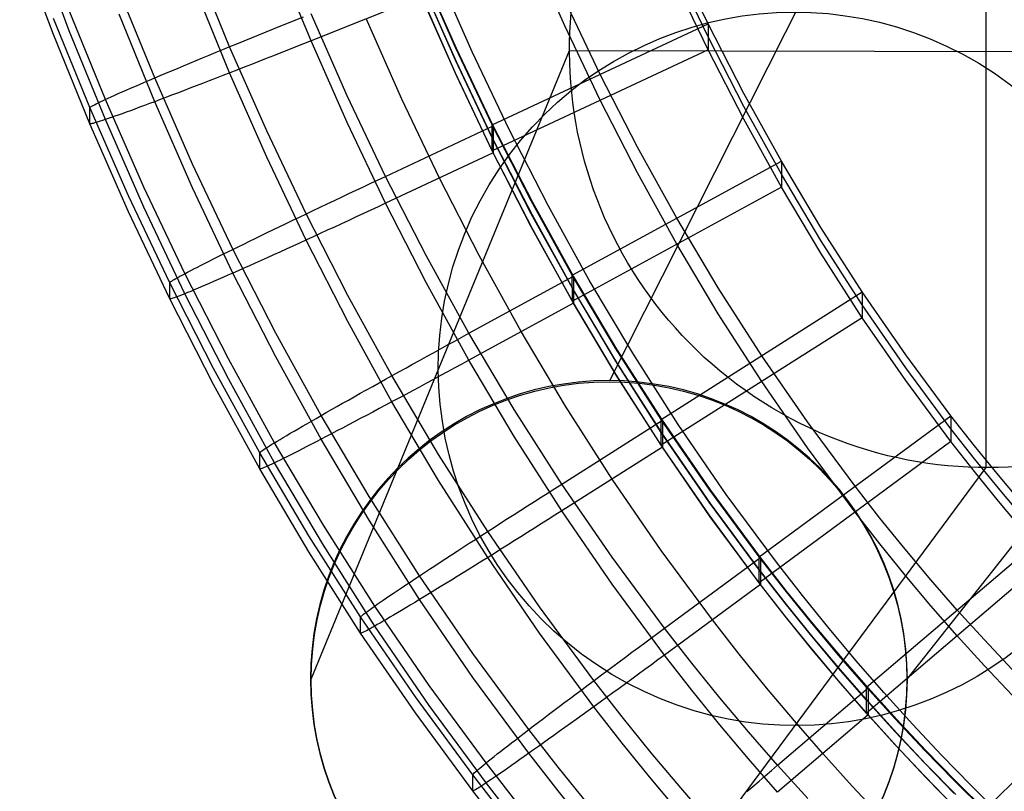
# Model space of a CAD drawing. Extents: x -1634 to -184, y -278 to 263.
# Tile 170 of 242: x -683 to -641, y -219 to -187. Entities that reach past the tile are written whole.
import ezdxf

# ---------------------------------------------------------------- set-up
doc = ezdxf.new("R2010")
doc.units = 0
doc.layers.add('PREDEFINITO', color=7, linetype='CONTINUOUS')

msp = doc.modelspace()

# ---------------------------------------------------------------- linework, layer by layer
at = {"layer": 'PREDEFINITO'}
for p, q in [((-657.799, -202.133, 5.078), (-642, -170.852, 433.72)), ((-642, -205.786, 435.861), (-642, -170.852, 433.72)), ((-681.153, -187.607, 408.301), (-682.578, -183.82, 408.215)), ((-680.495, -187.448, 404.615), (-681.913, -183.678, 404.53)), ((-670.344, -187.87, 398.304), (-671.77, -184.378, 398.225)), ((-659.691, -187.249, 398.29), (-661.096, -184.07, 398.218)), ((-653.677, -187.163, 446.3), (-655.103, -184.18, 446.233)), ((-673.762, -188.122, 447.62), (-675.224, -184.537, 447.539)), ((-653.677, -187.705, 422.307), (-655.103, -184.722, 422.239)), ((-664.28, -188.151, 446.323), (-665.739, -184.842, 446.248)), ((-664.239, -188.194, 448.324), (-665.702, -184.886, 448.249)), ((-663.584, -188.332, 448.218), (-665.048, -185.014, 448.144)), ((-664.279, -188.692, 422.329), (-665.739, -185.383, 422.254)), ((-664.24, -188.759, 423.331), (-665.702, -185.451, 423.256)), ((-653.677, -188.247, 398.313), (-655.103, -185.264, 398.245)), ((-676.91, -189.43, 445.422), (-678.405, -185.759, 445.34)), ((-673.762, -189.22, 399.037), (-675.224, -185.634, 398.956)), ((-665.703, -186.016, 398.262), (-670.344, -187.87, 398.304)), ((-664.279, -189.234, 398.335), (-665.738, -185.925, 398.26)), ((-664.24, -189.324, 398.337), (-665.703, -186.016, 398.262)), ((-658.205, -189.282, 446.348), (-659.691, -186.165, 446.278)), ((-678.978, -190.333, 442.052), (-680.495, -186.605, 441.968)), ((-676.91, -190.427, 401.292), (-678.405, -186.755, 401.209)), ((-668.828, -190.18, 448.369), (-670.344, -186.741, 448.291)), ((-679.63, -190.676, 438.378), (-681.153, -186.93, 438.293)), ((-671.922, -187.375, 448.16), (-671.609, -187.248, 448.21)), ((-671.609, -187.248, 448.21), (-671.294, -187.122, 448.247)), ((-671.294, -187.122, 448.247), (-670.978, -186.995, 448.274)), ((-670.978, -186.995, 448.274), (-670.661, -186.868, 448.288)), ((-666.534, -190.316, 398.359), (-668.023, -186.943, 398.283)), ((-662.733, -191.401, 446.396), (-653.677, -187.163, 446.3)), ((-658.205, -190.365, 398.36), (-659.691, -187.249, 398.29)), ((-652.174, -190.081, 446.366), (-653.677, -187.163, 446.3)), ((-653.677, -187.163, 446.3), (-653.677, -188.247, 398.313)), ((-679.63, -191.354, 408.385), (-681.153, -187.607, 408.301)), ((-678.978, -191.176, 404.699), (-680.495, -187.448, 404.615)), ((-672.85, -187.75, 447.943), (-672.543, -187.626, 448.027)), ((-672.543, -187.626, 448.027), (-672.234, -187.501, 448.099)), ((-672.234, -187.501, 448.099), (-671.922, -187.375, 448.16)), ((-673.751, -188.118, 447.625), (-673.454, -187.996, 447.742)), ((-673.454, -187.996, 447.742), (-673.153, -187.874, 447.848)), ((-673.153, -187.874, 447.848), (-672.85, -187.75, 447.943)), ((-670.661, -187.996, 398.313), (-670.978, -188.123, 398.333)), ((-670.344, -187.87, 398.304), (-670.661, -187.996, 398.313)), ((-668.828, -191.308, 398.382), (-670.344, -187.87, 398.304)), ((-652.174, -190.623, 422.372), (-653.677, -187.705, 422.307)), ((-674.895, -188.588, 447.049), (-674.616, -188.473, 447.209)), ((-674.616, -188.473, 447.209), (-674.332, -188.356, 447.358)), ((-674.332, -188.356, 447.358), (-674.044, -188.238, 447.497)), ((-674.044, -188.238, 447.497), (-673.751, -188.118, 447.625)), ((-672.206, -191.657, 447.7), (-673.762, -188.122, 447.62)), ((-671.922, -188.497, 398.464), (-672.234, -188.62, 398.53)), ((-671.609, -188.373, 398.409), (-671.922, -188.497, 398.464)), ((-671.294, -188.248, 398.365), (-671.609, -188.373, 398.409)), ((-670.978, -188.123, 398.333), (-671.294, -188.248, 398.365)), ((-670.337, -214.659, 5.078), (-659.489, -188.28, 435.432)), ((-662.733, -191.401, 446.396), (-664.28, -188.151, 446.323)), ((-662.691, -191.443, 448.398), (-664.239, -188.194, 448.324)), ((-662.032, -191.593, 448.29), (-663.584, -188.332, 448.218)), ((-653.677, -188.247, 398.313), (-662.733, -192.484, 398.408)), ((-659.489, -188.28, 435.432), (-624.512, -188.358, 434.149)), ((-652.174, -191.165, 398.379), (-653.677, -188.247, 398.313)), ((-645.316, -214.659, 5.078), (-624.512, -188.358, 434.149)), ((-675.955, -189.028, 446.31), (-675.699, -188.922, 446.51)), ((-675.699, -188.922, 446.51), (-675.437, -188.813, 446.699)), ((-675.437, -188.813, 446.699), (-675.169, -188.701, 446.879)), ((-675.169, -188.701, 446.879), (-674.895, -188.588, 447.049)), ((-672.85, -188.862, 398.698), (-673.153, -188.982, 398.798)), ((-672.543, -188.742, 398.608), (-672.85, -188.862, 398.698)), ((-672.234, -188.62, 398.53), (-672.543, -188.742, 398.608)), ((-662.733, -191.942, 422.402), (-664.279, -188.692, 422.329)), ((-662.691, -192.008, 423.404), (-664.24, -188.759, 423.331)), ((-676.91, -189.43, 445.422), (-676.682, -189.334, 445.657)), ((-676.682, -189.334, 445.657), (-676.447, -189.235, 445.884)), ((-676.447, -189.235, 445.884), (-676.204, -189.133, 446.102)), ((-676.204, -189.133, 446.102), (-675.955, -189.028, 446.31)), ((-674.044, -189.329, 399.165), (-674.332, -189.441, 399.309)), ((-673.751, -189.215, 399.032), (-674.044, -189.329, 399.165)), ((-672.206, -192.754, 399.117), (-673.762, -189.22, 399.037)), ((-673.454, -189.099, 398.909), (-673.751, -189.215, 399.032)), ((-673.153, -188.982, 398.798), (-673.454, -189.099, 398.909)), ((-662.733, -192.484, 398.408), (-664.279, -189.234, 398.335)), ((-662.692, -192.572, 398.41), (-664.24, -189.324, 398.337)), ((-656.636, -192.336, 446.417), (-658.205, -189.282, 446.348)), ((-677.743, -189.786, 444.401), (-677.547, -189.702, 444.668)), ((-677.547, -189.702, 444.668), (-677.343, -189.614, 444.927)), ((-677.343, -189.614, 444.927), (-677.131, -189.524, 445.179)), ((-677.131, -189.524, 445.179), (-676.91, -189.43, 445.422)), ((-675.317, -193.053, 445.504), (-676.91, -189.43, 445.422)), ((-674.895, -189.659, 399.628), (-675.169, -189.764, 399.803)), ((-674.616, -189.551, 399.464), (-674.895, -189.659, 399.628)), ((-674.332, -189.441, 399.309), (-674.616, -189.551, 399.464)), ((-678.73, -190.22, 442.663), (-678.589, -190.157, 442.968)), ((-678.589, -190.157, 442.968), (-678.438, -190.09, 443.267)), ((-678.438, -190.09, 443.267), (-678.278, -190.019, 443.56)), ((-678.278, -190.019, 443.56), (-678.109, -189.945, 443.847)), ((-678.109, -189.945, 443.847), (-677.93, -189.867, 444.128)), ((-677.93, -189.867, 444.128), (-677.743, -189.786, 444.401)), ((-676.204, -190.16, 400.599), (-676.447, -190.252, 400.822)), ((-675.955, -190.065, 400.386), (-676.204, -190.16, 400.599)), ((-675.699, -189.968, 400.182), (-675.955, -190.065, 400.386)), ((-675.437, -189.867, 399.988), (-675.699, -189.968, 400.182)), ((-675.169, -189.764, 399.803), (-675.437, -189.867, 399.988)), ((-650.595, -192.928, 446.431), (-652.174, -190.081, 446.366)), ((-679.543, -190.611, 439.738), (-679.495, -190.584, 440.075)), ((-679.495, -190.584, 440.075), (-679.436, -190.553, 440.41)), ((-679.436, -190.553, 440.41), (-679.366, -190.517, 440.742)), ((-679.366, -190.517, 440.742), (-679.286, -190.478, 441.072)), ((-679.286, -190.478, 441.072), (-679.195, -190.434, 441.398)), ((-679.195, -190.434, 441.398), (-679.094, -190.387, 441.721)), ((-679.094, -190.387, 441.721), (-678.983, -190.335, 442.039)), ((-678.983, -190.335, 442.039), (-678.861, -190.279, 442.354)), ((-677.36, -194.014, 442.135), (-678.978, -190.333, 442.052)), ((-678.861, -190.279, 442.354), (-678.73, -190.22, 442.663)), ((-677.131, -190.509, 401.539), (-677.343, -190.588, 401.794)), ((-676.91, -190.427, 401.292), (-677.131, -190.509, 401.539)), ((-676.682, -190.341, 401.052), (-676.91, -190.427, 401.292)), ((-675.317, -194.05, 401.373), (-676.91, -190.427, 401.292)), ((-676.447, -190.252, 400.822), (-676.682, -190.341, 401.052)), ((-667.219, -193.562, 448.445), (-668.828, -190.18, 448.369)), ((-664.955, -193.632, 398.434), (-666.534, -190.316, 398.359)), ((-656.635, -193.419, 398.429), (-658.205, -190.365, 398.36)), ((-679.63, -190.676, 438.378), (-679.624, -190.666, 438.719)), ((-678.005, -194.376, 438.461), (-679.63, -190.676, 438.378)), ((-679.63, -191.354, 408.385), (-679.63, -190.676, 438.378)), ((-679.624, -190.666, 438.719), (-679.608, -190.652, 439.06)), ((-679.608, -190.652, 439.06), (-679.581, -190.634, 439.4)), ((-679.581, -190.634, 439.4), (-679.543, -190.611, 439.738)), ((-678.438, -190.988, 403.475), (-678.589, -191.042, 403.777)), ((-678.278, -190.931, 403.179), (-678.438, -190.988, 403.475)), ((-678.109, -190.87, 402.889), (-678.278, -190.931, 403.179)), ((-677.93, -190.805, 402.605), (-678.109, -190.87, 402.889)), ((-677.743, -190.736, 402.328), (-677.93, -190.805, 402.605)), ((-677.547, -190.664, 402.057), (-677.743, -190.736, 402.328)), ((-677.343, -190.588, 401.794), (-677.547, -190.664, 402.057)), ((-650.595, -193.47, 422.437), (-652.174, -190.623, 422.372)), ((-678.005, -195.053, 408.469), (-679.63, -191.354, 408.385)), ((-679.624, -191.359, 408.044), (-679.63, -191.354, 408.385)), ((-679.608, -191.36, 407.703), (-679.624, -191.359, 408.044)), ((-679.581, -191.357, 407.363), (-679.608, -191.36, 407.703)), ((-679.543, -191.35, 407.023), (-679.581, -191.357, 407.363)), ((-679.495, -191.338, 406.685), (-679.543, -191.35, 407.023)), ((-679.436, -191.322, 406.35), (-679.495, -191.338, 406.685)), ((-679.366, -191.302, 406.016), (-679.436, -191.322, 406.35)), ((-679.286, -191.277, 405.685), (-679.366, -191.302, 406.016)), ((-679.195, -191.248, 405.357), (-679.286, -191.277, 405.685)), ((-679.094, -191.215, 405.033), (-679.195, -191.248, 405.357)), ((-678.983, -191.178, 404.712), (-679.094, -191.215, 405.033)), ((-678.861, -191.136, 404.395), (-678.983, -191.178, 404.712)), ((-677.36, -194.857, 404.783), (-678.978, -191.176, 404.699)), ((-678.73, -191.091, 404.084), (-678.861, -191.136, 404.395)), ((-678.589, -191.042, 403.777), (-678.73, -191.091, 404.084)), ((-667.219, -194.691, 398.458), (-668.828, -191.308, 398.382)), ((-661.098, -194.591, 446.468), (-662.733, -191.401, 446.396)), ((-662.733, -192.484, 398.408), (-662.733, -191.401, 446.396)), ((-650.595, -194.012, 398.443), (-652.174, -191.165, 398.379)), ((-670.553, -195.138, 447.779), (-672.206, -191.657, 447.7)), ((-667.219, -193.562, 448.445), (-662.691, -191.443, 448.398)), ((-662.691, -191.443, 448.398), (-662.692, -192.572, 398.41)), ((-661.052, -194.632, 448.47), (-662.691, -191.443, 448.398)), ((-660.391, -194.791, 448.362), (-662.032, -191.593, 448.29)), ((-661.098, -195.132, 422.474), (-662.733, -191.942, 422.402)), ((-661.053, -195.197, 423.476), (-662.691, -192.008, 423.404)), ((-662.692, -192.572, 398.41), (-667.219, -194.691, 398.458)), ((-661.097, -195.674, 398.48), (-662.733, -192.484, 398.408)), ((-661.053, -195.761, 398.482), (-662.692, -192.572, 398.41)), ((-654.984, -195.322, 446.485), (-656.636, -192.336, 446.417)), ((-673.623, -196.624, 445.585), (-675.317, -193.053, 445.504)), ((-670.553, -196.235, 399.195), (-672.206, -192.754, 399.117)), ((-659.374, -197.715, 446.539), (-650.595, -192.928, 446.431)), ((-648.936, -195.709, 446.493), (-650.595, -192.928, 446.431)), ((-650.595, -192.928, 446.431), (-650.595, -194.012, 398.443)), ((-654.984, -196.405, 398.497), (-656.635, -193.419, 398.429)), ((-648.936, -196.251, 422.499), (-650.595, -193.47, 422.437)), ((-668.145, -193.997, 448.403), (-667.837, -193.852, 448.429)), ((-667.837, -193.852, 448.429), (-667.528, -193.707, 448.443)), ((-667.528, -193.707, 448.443), (-667.219, -193.562, 448.445)), ((-665.514, -196.887, 448.52), (-667.219, -193.562, 448.445)), ((-663.284, -196.889, 398.508), (-664.955, -193.632, 398.434)), ((-675.639, -197.645, 442.217), (-677.36, -194.014, 442.135)), ((-673.623, -197.621, 401.454), (-675.317, -194.05, 401.373)), ((-669.062, -194.429, 448.256), (-668.758, -194.285, 448.316)), ((-668.758, -194.285, 448.316), (-668.452, -194.141, 448.365)), ((-668.452, -194.141, 448.365), (-668.145, -193.997, 448.403)), ((-650.595, -194.012, 398.443), (-659.373, -198.798, 398.551)), ((-648.936, -196.792, 398.506), (-650.595, -194.012, 398.443)), ((-676.275, -198.025, 438.544), (-678.005, -194.376, 438.461)), ((-669.959, -194.855, 448.006), (-669.662, -194.714, 448.1)), ((-669.662, -194.714, 448.1), (-669.363, -194.572, 448.184)), ((-669.363, -194.572, 448.184), (-669.062, -194.429, 448.256)), ((-667.219, -194.691, 398.458), (-667.528, -194.835, 398.467)), ((-665.514, -198.016, 398.533), (-667.219, -194.691, 398.458)), ((-659.374, -197.715, 446.539), (-661.098, -194.591, 446.468)), ((-659.325, -197.755, 448.54), (-661.052, -194.632, 448.47)), ((-676.275, -198.702, 408.551), (-678.005, -195.053, 408.469)), ((-675.639, -198.488, 404.865), (-677.36, -194.857, 404.783)), ((-670.541, -195.132, 447.783), (-670.252, -194.994, 447.9)), ((-670.252, -194.994, 447.9), (-669.959, -194.855, 448.006)), ((-668.145, -195.123, 398.52), (-668.452, -195.266, 398.564)), ((-667.837, -194.979, 398.488), (-668.145, -195.123, 398.52)), ((-667.528, -194.835, 398.467), (-667.837, -194.979, 398.488)), ((-658.661, -197.924, 448.431), (-660.391, -194.791, 448.362)), ((-671.658, -195.668, 447.209), (-671.386, -195.537, 447.368)), ((-671.386, -195.537, 447.368), (-671.109, -195.404, 447.517)), ((-671.109, -195.404, 447.517), (-670.827, -195.269, 447.656)), ((-670.827, -195.269, 447.656), (-670.541, -195.132, 447.783)), ((-668.799, -198.563, 447.856), (-670.553, -195.138, 447.779)), ((-668.758, -195.408, 398.62), (-669.062, -195.548, 398.687)), ((-668.452, -195.266, 398.564), (-668.758, -195.408, 398.62)), ((-659.373, -198.256, 422.545), (-661.098, -195.132, 422.474)), ((-659.326, -198.319, 423.546), (-661.053, -195.197, 423.476)), ((-653.245, -198.243, 446.551), (-654.984, -195.322, 446.485)), ((-672.442, -196.047, 446.671), (-672.186, -195.923, 446.86)), ((-672.186, -195.923, 446.86), (-671.925, -195.797, 447.04)), ((-671.925, -195.797, 447.04), (-671.658, -195.668, 447.209)), ((-669.662, -195.826, 398.855), (-669.959, -195.962, 398.956)), ((-669.363, -195.688, 398.765), (-669.662, -195.826, 398.855)), ((-669.062, -195.548, 398.687), (-669.363, -195.688, 398.765)), ((-659.373, -198.798, 398.551), (-661.097, -195.674, 398.48)), ((-659.326, -198.884, 398.553), (-661.053, -195.761, 398.482)), ((-647.199, -198.413, 446.554), (-648.936, -195.709, 446.493)), ((-673.171, -196.403, 446.046), (-672.934, -196.287, 446.263)), ((-672.934, -196.287, 446.263), (-672.691, -196.168, 446.472)), ((-672.691, -196.168, 446.472), (-672.442, -196.047, 446.671)), ((-670.827, -196.36, 399.324), (-671.109, -196.489, 399.468)), ((-670.541, -196.23, 399.19), (-670.827, -196.36, 399.324)), ((-668.799, -199.66, 399.273), (-670.553, -196.235, 399.195)), ((-670.252, -196.097, 399.068), (-670.541, -196.23, 399.19)), ((-669.959, -195.962, 398.956), (-670.252, -196.097, 399.068)), ((-647.199, -198.955, 422.561), (-648.936, -196.251, 422.499)), ((-674.045, -196.833, 445.09), (-673.838, -196.731, 445.342)), ((-673.838, -196.731, 445.342), (-673.623, -196.625, 445.585)), ((-673.623, -196.625, 445.585), (-673.401, -196.515, 445.82)), ((-671.825, -200.142, 445.664), (-673.623, -196.624, 445.585)), ((-673.401, -196.515, 445.82), (-673.171, -196.403, 446.046)), ((-671.658, -196.739, 399.788), (-671.925, -196.86, 399.963)), ((-671.386, -196.615, 399.623), (-671.658, -196.739, 399.788)), ((-671.109, -196.489, 399.468), (-671.386, -196.615, 399.623)), ((-653.245, -199.326, 398.563), (-654.984, -196.405, 398.497)), ((-674.792, -197.207, 444.011), (-674.618, -197.12, 444.291)), ((-674.618, -197.12, 444.291), (-674.435, -197.028, 444.565)), ((-674.435, -197.028, 444.565), (-674.244, -196.932, 444.831)), ((-674.244, -196.932, 444.831), (-674.045, -196.833, 445.09)), ((-672.442, -197.093, 400.343), (-672.691, -197.205, 400.548)), ((-672.186, -196.978, 400.148), (-672.442, -197.093, 400.343)), ((-671.925, -196.86, 399.963), (-672.186, -196.978, 400.148)), ((-663.715, -200.148, 448.594), (-665.514, -196.887, 448.52)), ((-661.52, -200.08, 398.58), (-663.284, -196.889, 398.508)), ((-647.199, -199.497, 398.567), (-648.936, -196.792, 398.506)), ((-675.644, -197.647, 442.204), (-675.526, -197.585, 442.519)), ((-675.526, -197.585, 442.519), (-675.398, -197.518, 442.828)), ((-675.398, -197.518, 442.828), (-675.26, -197.446, 443.132)), ((-675.26, -197.446, 443.132), (-675.113, -197.371, 443.431)), ((-675.113, -197.371, 443.431), (-674.957, -197.291, 443.724)), ((-674.957, -197.291, 443.724), (-674.792, -197.207, 444.011)), ((-673.401, -197.522, 401.215), (-673.623, -197.621, 401.454)), ((-673.171, -197.42, 400.983), (-673.401, -197.522, 401.215)), ((-672.934, -197.314, 400.761), (-673.171, -197.42, 400.983)), ((-672.691, -197.205, 400.548), (-672.934, -197.314, 400.761)), ((-676.275, -198.025, 438.544), (-676.27, -198.015, 438.885)), ((-674.438, -201.623, 438.625), (-676.275, -198.025, 438.544)), ((-676.275, -198.702, 408.551), (-676.275, -198.025, 438.544)), ((-676.27, -198.015, 438.885), (-676.254, -198, 439.226)), ((-676.254, -198, 439.226), (-676.228, -197.98, 439.565)), ((-676.228, -197.98, 439.565), (-676.191, -197.955, 439.904)), ((-676.191, -197.955, 439.904), (-676.144, -197.925, 440.241)), ((-676.144, -197.925, 440.241), (-676.086, -197.891, 440.576)), ((-676.086, -197.891, 440.576), (-676.018, -197.851, 440.908)), ((-676.018, -197.851, 440.908), (-675.94, -197.807, 441.237)), ((-675.94, -197.807, 441.237), (-675.851, -197.758, 441.563)), ((-675.851, -197.758, 441.563), (-675.753, -197.705, 441.886)), ((-675.753, -197.705, 441.886), (-675.644, -197.647, 442.204)), ((-673.812, -201.223, 442.298), (-675.639, -197.645, 442.217)), ((-674.435, -197.978, 402.491), (-674.618, -198.057, 402.769)), ((-674.244, -197.895, 402.221), (-674.435, -197.978, 402.491)), ((-674.045, -197.807, 401.957), (-674.244, -197.895, 402.221)), ((-673.838, -197.716, 401.702), (-674.045, -197.807, 401.957)), ((-673.623, -197.621, 401.454), (-673.838, -197.716, 401.702)), ((-671.825, -201.139, 401.533), (-673.623, -197.621, 401.454)), ((-663.715, -201.277, 398.607), (-665.514, -198.016, 398.533)), ((-663.715, -200.148, 448.594), (-659.325, -197.755, 448.54)), ((-657.555, -200.777, 446.608), (-659.374, -197.715, 446.539)), ((-659.373, -198.798, 398.551), (-659.374, -197.715, 446.539)), ((-659.325, -197.755, 448.54), (-659.326, -198.884, 398.553)), ((-657.504, -200.815, 448.609), (-659.325, -197.755, 448.54)), ((-656.839, -200.989, 448.5), (-658.661, -197.924, 448.431)), ((-675.398, -198.389, 404.248), (-675.526, -198.442, 404.56)), ((-675.26, -198.331, 403.941), (-675.398, -198.389, 404.248)), ((-675.113, -198.269, 403.639), (-675.26, -198.331, 403.941)), ((-674.957, -198.203, 403.343), (-675.113, -198.269, 403.639)), ((-674.792, -198.132, 403.053), (-674.957, -198.203, 403.343)), ((-674.618, -198.057, 402.769), (-674.792, -198.132, 403.053)), ((-657.554, -201.318, 422.614), (-659.373, -198.256, 422.545)), ((-657.504, -201.379, 423.616), (-659.326, -198.319, 423.546)), ((-655.645, -203.765, 446.675), (-647.199, -198.413, 446.554)), ((-651.422, -201.089, 446.615), (-653.245, -198.243, 446.551)), ((-645.377, -201.053, 446.614), (-647.199, -198.413, 446.554)), ((-647.199, -198.413, 446.554), (-647.199, -199.497, 398.567)), ((-674.438, -202.3, 408.632), (-676.275, -198.702, 408.551)), ((-676.27, -198.708, 408.21), (-676.275, -198.702, 408.551)), ((-676.254, -198.708, 407.869), (-676.27, -198.708, 408.21)), ((-676.228, -198.703, 407.528), (-676.254, -198.708, 407.869)), ((-676.191, -198.694, 407.189), (-676.228, -198.703, 407.528)), ((-676.144, -198.679, 406.851), (-676.191, -198.694, 407.189)), ((-676.086, -198.66, 406.515), (-676.144, -198.679, 406.851)), ((-676.018, -198.635, 406.182), (-676.086, -198.66, 406.515)), ((-675.94, -198.606, 405.851), (-676.018, -198.635, 406.182)), ((-675.851, -198.572, 405.522), (-675.94, -198.606, 405.851)), ((-675.753, -198.533, 405.198), (-675.851, -198.572, 405.522)), ((-675.644, -198.49, 404.877), (-675.753, -198.533, 405.198)), ((-675.526, -198.442, 404.56), (-675.644, -198.49, 404.877)), ((-673.812, -202.066, 404.945), (-675.639, -198.488, 404.865)), ((-666.946, -201.926, 447.932), (-668.799, -198.563, 447.856)), ((-657.554, -201.86, 398.62), (-659.373, -198.798, 398.551)), ((-659.326, -198.884, 398.553), (-663.715, -201.277, 398.607)), ((-657.505, -201.944, 398.622), (-659.326, -198.884, 398.553)), ((-645.377, -201.594, 422.62), (-647.199, -198.955, 422.561)), ((-666.946, -203.023, 399.349), (-668.799, -199.66, 399.273)), ((-647.199, -199.497, 398.567), (-655.645, -204.848, 398.687)), ((-651.422, -202.172, 398.627), (-653.245, -199.326, 398.563)), ((-645.377, -202.136, 398.626), (-647.199, -199.497, 398.567)), ((-659.659, -203.211, 398.651), (-661.52, -200.08, 398.58)), ((-669.922, -203.599, 445.742), (-671.825, -200.142, 445.664)), ((-664.612, -200.639, 448.553), (-664.314, -200.475, 448.578)), ((-664.314, -200.475, 448.578), (-664.014, -200.312, 448.592)), ((-664.014, -200.312, 448.592), (-663.715, -200.148, 448.594)), ((-661.813, -203.349, 448.666), (-663.715, -200.148, 448.594)), ((-665.206, -200.965, 448.467), (-664.91, -200.802, 448.516)), ((-664.91, -200.802, 448.516), (-664.612, -200.639, 448.553)), ((-655.645, -203.765, 446.675), (-657.555, -200.777, 446.608)), ((-655.592, -203.801, 448.677), (-657.504, -200.815, 448.609)), ((-671.876, -204.742, 442.377), (-673.812, -201.223, 442.298)), ((-669.922, -204.596, 401.611), (-671.825, -201.139, 401.533)), ((-666.083, -201.448, 448.252), (-665.793, -201.288, 448.335)), ((-665.793, -201.288, 448.335), (-665.501, -201.127, 448.407)), ((-665.501, -201.127, 448.407), (-665.206, -200.965, 448.467)), ((-663.715, -201.277, 398.607), (-664.014, -201.44, 398.616)), ((-661.813, -204.478, 398.679), (-663.715, -201.277, 398.607)), ((-655.645, -204.306, 422.681), (-657.554, -201.318, 422.614)), ((-654.925, -203.983, 448.566), (-656.839, -200.989, 448.5)), ((-649.506, -203.871, 446.678), (-651.422, -201.089, 446.615)), ((-643.477, -203.611, 446.672), (-645.377, -201.053, 446.614)), ((-672.493, -205.161, 438.705), (-674.438, -201.623, 438.625)), ((-666.654, -201.764, 448.053), (-666.37, -201.607, 448.158)), ((-666.37, -201.607, 448.158), (-666.083, -201.448, 448.252)), ((-664.314, -201.603, 398.638), (-664.612, -201.765, 398.67)), ((-664.014, -201.44, 398.616), (-664.314, -201.603, 398.638)), ((-655.592, -204.366, 423.683), (-657.504, -201.379, 423.616)), ((-643.477, -204.153, 422.678), (-645.377, -201.594, 422.62)), ((-671.876, -205.585, 405.025), (-673.812, -202.066, 404.945)), ((-667.485, -202.226, 447.671), (-667.212, -202.074, 447.809)), ((-667.212, -202.074, 447.809), (-666.935, -201.92, 447.937)), ((-664.986, -205.23, 448.007), (-666.946, -201.926, 447.932)), ((-666.935, -201.92, 447.937), (-666.654, -201.764, 448.053)), ((-665.206, -202.087, 398.771), (-665.501, -202.246, 398.838)), ((-664.91, -201.927, 398.715), (-665.206, -202.087, 398.771)), ((-664.612, -201.765, 398.67), (-664.91, -201.927, 398.715)), ((-655.645, -204.848, 398.687), (-657.554, -201.86, 398.62)), ((-655.593, -204.93, 398.689), (-657.505, -201.944, 398.622)), ((-643.477, -204.695, 398.684), (-645.377, -202.136, 398.626)), ((-672.493, -205.838, 408.712), (-674.438, -202.3, 408.632)), ((-668.276, -202.668, 447.195), (-668.017, -202.523, 447.364)), ((-668.017, -202.523, 447.364), (-667.753, -202.376, 447.523)), ((-667.753, -202.376, 447.523), (-667.485, -202.226, 447.671)), ((-666.083, -202.56, 399.007), (-666.37, -202.714, 399.108)), ((-665.793, -202.404, 398.917), (-666.083, -202.56, 399.007)), ((-665.501, -202.246, 398.838), (-665.793, -202.404, 398.917)), ((-649.506, -204.954, 398.69), (-651.422, -202.172, 398.627)), ((-669.019, -203.087, 446.628), (-668.777, -202.95, 446.826)), ((-668.777, -202.95, 446.826), (-668.529, -202.811, 447.015)), ((-668.529, -202.811, 447.015), (-668.276, -202.668, 447.195)), ((-666.654, -202.867, 399.22), (-666.935, -203.017, 399.344)), ((-666.37, -202.714, 399.108), (-666.654, -202.867, 399.22)), ((-669.706, -203.476, 445.977), (-669.484, -203.35, 446.203)), ((-669.484, -203.35, 446.203), (-669.255, -203.22, 446.42)), ((-669.255, -203.22, 446.42), (-669.019, -203.087, 446.628)), ((-667.485, -203.311, 399.622), (-667.753, -203.454, 399.778)), ((-667.212, -203.165, 399.478), (-667.485, -203.311, 399.622)), ((-666.935, -203.017, 399.344), (-667.212, -203.165, 399.478)), ((-664.986, -206.327, 399.423), (-666.946, -203.023, 399.349)), ((-659.815, -206.477, 448.737), (-661.813, -203.349, 448.666)), ((-657.704, -206.268, 398.72), (-659.659, -203.211, 398.651)), ((-670.331, -203.834, 445.248), (-670.13, -203.718, 445.499)), ((-670.13, -203.718, 445.499), (-669.922, -203.599, 445.742)), ((-669.922, -203.599, 445.742), (-669.706, -203.476, 445.977)), ((-667.908, -206.999, 445.819), (-669.922, -203.599, 445.742)), ((-668.276, -203.731, 400.119), (-668.529, -203.865, 400.304)), ((-668.017, -203.594, 399.943), (-668.276, -203.731, 400.119)), ((-667.753, -203.454, 399.778), (-668.017, -203.594, 399.943)), ((-659.815, -206.477, 448.737), (-655.592, -203.801, 448.677)), ((-653.635, -206.69, 446.741), (-655.645, -203.765, 446.675)), ((-655.645, -204.848, 398.687), (-655.645, -203.765, 446.675)), ((-655.592, -203.801, 448.677), (-655.593, -204.93, 398.689)), ((-653.579, -206.724, 448.743), (-655.592, -203.801, 448.677)), ((-651.533, -209.533, 446.806), (-643.477, -203.611, 446.672)), ((-642.49, -204.87, 446.7), (-643.477, -203.611, 446.672)), ((-643.477, -203.611, 446.672), (-643.477, -204.695, 398.684)), ((-671.055, -204.253, 444.17), (-670.886, -204.155, 444.45)), ((-670.886, -204.155, 444.45), (-670.709, -204.052, 444.723)), ((-670.709, -204.052, 444.723), (-670.524, -203.945, 444.99)), ((-670.524, -203.945, 444.99), (-670.331, -203.834, 445.248)), ((-669.019, -204.124, 400.704), (-669.255, -204.247, 400.918)), ((-668.777, -203.996, 400.499), (-669.019, -204.124, 400.704)), ((-668.529, -203.865, 400.304), (-668.777, -203.996, 400.499)), ((-652.913, -206.909, 448.632), (-654.925, -203.983, 448.566)), ((-647.505, -206.572, 446.739), (-649.506, -203.871, 446.678)), ((-642.49, -205.411, 422.706), (-643.477, -204.153, 422.678)), ((-671.766, -204.675, 442.679), (-671.642, -204.6, 442.988)), ((-671.642, -204.6, 442.988), (-671.509, -204.52, 443.292)), ((-671.509, -204.52, 443.292), (-671.366, -204.436, 443.591)), ((-671.366, -204.436, 443.591), (-671.215, -204.347, 443.883)), ((-671.215, -204.347, 443.883), (-671.055, -204.253, 444.17)), ((-669.922, -204.596, 401.612), (-670.13, -204.704, 401.86)), ((-669.706, -204.484, 401.372), (-669.922, -204.596, 401.612)), ((-667.908, -207.995, 401.688), (-669.922, -204.596, 401.611)), ((-669.484, -204.367, 401.14), (-669.706, -204.484, 401.372)), ((-669.255, -204.247, 400.918), (-669.484, -204.367, 401.14)), ((-659.815, -207.606, 398.75), (-661.813, -204.478, 398.679)), ((-653.635, -207.231, 422.747), (-655.645, -204.306, 422.681)), ((-653.579, -207.289, 423.749), (-655.592, -204.366, 423.683)), ((-672.411, -205.085, 440.065), (-672.365, -205.053, 440.402)), ((-672.365, -205.053, 440.402), (-672.309, -205.015, 440.736)), ((-672.309, -205.015, 440.736), (-672.243, -204.971, 441.069)), ((-672.243, -204.971, 441.069), (-672.167, -204.922, 441.398)), ((-672.167, -204.922, 441.398), (-672.082, -204.868, 441.724)), ((-672.082, -204.868, 441.724), (-671.986, -204.809, 442.046)), ((-671.986, -204.809, 442.046), (-671.881, -204.744, 442.365)), ((-671.881, -204.744, 442.365), (-671.766, -204.675, 442.679)), ((-669.827, -208.204, 442.455), (-671.876, -204.742, 442.377)), ((-670.709, -205.002, 402.65), (-670.886, -205.092, 402.927)), ((-670.524, -204.907, 402.379), (-670.709, -205.002, 402.65)), ((-670.331, -204.808, 402.116), (-670.524, -204.907, 402.379)), ((-670.13, -204.704, 401.86), (-670.331, -204.808, 402.116)), ((-655.593, -204.93, 398.689), (-659.815, -207.606, 398.75)), ((-653.634, -207.773, 398.754), (-655.645, -204.848, 398.687)), ((-653.58, -207.854, 398.755), (-655.593, -204.93, 398.689)), ((-643.477, -204.695, 398.684), (-651.532, -210.616, 398.818)), ((-647.505, -207.656, 398.751), (-649.506, -204.954, 398.69)), ((-642.49, -205.953, 398.712), (-643.477, -204.695, 398.684)), ((-641.484, -206.107, 446.728), (-642.49, -204.87, 446.7)), ((-672.493, -205.161, 438.705), (-672.488, -205.15, 439.046)), ((-670.432, -208.643, 438.783), (-672.493, -205.161, 438.705)), ((-672.493, -205.838, 408.712), (-672.493, -205.161, 438.705)), ((-672.488, -205.15, 439.046), (-672.472, -205.134, 439.387)), ((-672.472, -205.134, 439.387), (-672.447, -205.113, 439.727)), ((-672.447, -205.113, 439.727), (-672.411, -205.085, 440.065)), ((-671.509, -205.405, 404.101), (-671.642, -205.471, 404.408)), ((-671.366, -205.334, 403.799), (-671.509, -205.405, 404.101)), ((-671.215, -205.259, 403.502), (-671.366, -205.334, 403.799)), ((-671.055, -205.178, 403.212), (-671.215, -205.259, 403.502)), ((-670.886, -205.092, 402.927), (-671.055, -205.178, 403.212)), ((-662.924, -208.462, 448.08), (-664.986, -205.23, 448.007)), ((-641.484, -206.649, 422.734), (-642.49, -205.411, 422.706)), ((-670.432, -209.32, 408.791), (-672.493, -205.838, 408.712)), ((-672.488, -205.843, 408.371), (-672.493, -205.838, 408.712)), ((-672.472, -205.842, 408.03), (-672.488, -205.843, 408.371)), ((-672.447, -205.836, 407.689), (-672.472, -205.842, 408.03)), ((-672.411, -205.824, 407.35), (-672.447, -205.836, 407.689)), ((-672.365, -205.807, 407.012), (-672.411, -205.824, 407.35)), ((-672.309, -205.784, 406.676), (-672.365, -205.807, 407.012)), ((-672.243, -205.755, 406.342), (-672.309, -205.784, 406.676)), ((-672.167, -205.721, 406.011), (-672.243, -205.755, 406.342)), ((-672.082, -205.682, 405.683), (-672.167, -205.721, 406.011)), ((-671.986, -205.637, 405.358), (-672.082, -205.682, 405.683)), ((-671.881, -205.587, 405.037), (-671.986, -205.637, 405.358)), ((-671.766, -205.532, 404.721), (-671.881, -205.587, 405.037)), ((-669.827, -209.047, 405.103), (-671.876, -205.585, 405.025)), ((-671.642, -205.471, 404.408), (-671.766, -205.532, 404.721)), ((-657.855, -227.184, 5.078), (-642, -205.786, 435.861)), ((-655.644, -209.263, 398.787), (-657.704, -206.268, 398.72)), ((-641.484, -207.191, 398.74), (-642.49, -205.953, 398.712)), ((-640.457, -207.323, 446.756), (-641.484, -206.107, 446.728)), ((-662.924, -209.56, 399.496), (-664.986, -206.327, 399.423)), ((-660.391, -206.843, 448.722), (-660.103, -206.66, 448.735)), ((-660.103, -206.66, 448.735), (-659.815, -206.477, 448.737)), ((-657.708, -209.543, 448.806), (-659.815, -206.477, 448.737)), ((-651.533, -209.533, 446.806), (-653.635, -206.69, 446.741)), ((-646.465, -207.902, 446.769), (-647.505, -206.572, 446.739)), ((-640.457, -207.865, 422.762), (-641.484, -206.649, 422.734)), ((-665.787, -210.327, 445.894), (-667.908, -206.999, 445.819)), ((-660.965, -207.208, 448.66), (-660.679, -207.025, 448.697)), ((-660.679, -207.025, 448.697), (-660.391, -206.843, 448.722)), ((-651.474, -209.566, 448.807), (-653.579, -206.724, 448.743)), ((-650.807, -209.756, 448.695), (-652.913, -206.909, 448.632)), ((-661.533, -207.57, 448.552), (-661.25, -207.389, 448.612)), ((-661.25, -207.389, 448.612), (-660.965, -207.208, 448.66)), ((-651.533, -210.075, 422.812), (-653.635, -207.231, 422.747)), ((-651.474, -210.131, 423.813), (-653.579, -207.289, 423.749)), ((-640.457, -208.407, 398.768), (-641.484, -207.191, 398.74)), ((-662.37, -208.106, 448.305), (-662.094, -207.929, 448.399)), ((-662.094, -207.929, 448.399), (-661.815, -207.75, 448.481)), ((-661.815, -207.75, 448.481), (-661.533, -207.57, 448.552)), ((-660.103, -207.788, 398.76), (-660.391, -207.97, 398.781)), ((-659.815, -207.606, 398.75), (-660.103, -207.788, 398.76)), ((-657.708, -210.672, 398.819), (-659.815, -207.606, 398.75)), ((-651.532, -210.616, 398.818), (-653.634, -207.773, 398.754)), ((-651.475, -210.695, 398.82), (-653.58, -207.854, 398.755)), ((-646.464, -208.986, 398.781), (-647.505, -207.656, 398.751)), ((-645.402, -209.211, 446.798), (-646.465, -207.902, 446.769)), ((-667.668, -211.595, 442.532), (-669.827, -208.204, 442.455)), ((-665.787, -211.323, 401.763), (-667.908, -207.995, 401.688)), ((-662.913, -208.456, 448.084), (-662.643, -208.282, 448.2)), ((-662.643, -208.282, 448.2), (-662.37, -208.106, 448.305)), ((-660.965, -208.332, 398.859), (-661.25, -208.512, 398.916)), ((-660.679, -208.152, 398.815), (-660.965, -208.332, 398.859)), ((-660.391, -207.97, 398.781), (-660.679, -208.152, 398.815)), ((-668.261, -212.054, 438.86), (-670.432, -208.643, 438.783)), ((-663.442, -208.797, 447.82), (-663.18, -208.628, 447.957)), ((-663.18, -208.628, 447.957), (-662.913, -208.456, 448.084)), ((-660.747, -211.634, 448.151), (-662.924, -208.462, 448.08)), ((-661.533, -208.69, 398.983), (-661.815, -208.866, 399.063)), ((-661.25, -208.512, 398.916), (-661.533, -208.69, 398.983)), ((-647.017, -215.008, 446.929), (-639.411, -208.518, 446.783)), ((-667.668, -212.438, 405.18), (-669.827, -209.047, 405.103)), ((-664.203, -209.29, 447.344), (-663.954, -209.129, 447.513)), ((-663.954, -209.129, 447.513), (-663.701, -208.964, 447.672)), ((-663.701, -208.964, 447.672), (-663.442, -208.797, 447.82)), ((-662.094, -209.041, 399.153), (-662.37, -209.214, 399.255)), ((-661.815, -208.866, 399.063), (-662.094, -209.041, 399.153)), ((-645.402, -210.294, 398.81), (-646.464, -208.986, 398.781)), ((-668.261, -212.731, 408.868), (-670.432, -209.32, 408.791)), ((-664.686, -209.604, 446.977), (-664.447, -209.449, 447.165)), ((-664.447, -209.449, 447.165), (-664.203, -209.29, 447.344)), ((-662.913, -209.553, 399.491), (-663.18, -209.719, 399.626)), ((-660.747, -212.731, 399.568), (-662.924, -209.56, 399.496)), ((-662.643, -209.385, 399.368), (-662.913, -209.553, 399.491)), ((-662.37, -209.214, 399.255), (-662.643, -209.385, 399.368)), ((-655.502, -212.527, 448.874), (-657.708, -209.543, 448.806)), ((-653.488, -212.176, 398.853), (-655.644, -209.263, 398.787)), ((-655.502, -212.527, 448.874), (-651.474, -209.566, 448.807)), ((-650.439, -210.935, 446.837), (-651.533, -209.533, 446.806)), ((-651.532, -210.616, 398.818), (-651.533, -209.533, 446.806)), ((-651.474, -209.566, 448.807), (-651.475, -210.695, 398.82)), ((-650.378, -210.967, 448.838), (-651.474, -209.566, 448.807)), ((-644.319, -210.498, 446.827), (-645.402, -209.211, 446.798)), ((-665.366, -210.049, 446.354), (-665.145, -209.905, 446.571)), ((-665.145, -209.905, 446.571), (-664.918, -209.756, 446.778)), ((-664.918, -209.756, 446.778), (-664.686, -209.604, 446.977)), ((-663.442, -209.882, 399.771), (-663.701, -210.042, 399.926)), ((-663.18, -209.719, 399.626), (-663.442, -209.882, 399.771)), ((-649.713, -211.156, 448.726), (-650.807, -209.756, 448.695)), ((-639.411, -209.602, 398.795), (-647.016, -216.091, 398.941)), ((-665.988, -210.459, 445.652), (-665.787, -210.327, 445.894)), ((-665.787, -210.327, 445.894), (-665.58, -210.19, 446.128)), ((-663.547, -213.595, 445.968), (-665.787, -210.327, 445.894)), ((-665.58, -210.19, 446.128), (-665.366, -210.049, 446.354)), ((-664.203, -210.353, 400.268), (-664.447, -210.504, 400.454)), ((-663.954, -210.199, 400.092), (-664.203, -210.353, 400.268)), ((-663.701, -210.042, 399.926), (-663.954, -210.199, 400.092)), ((-650.438, -211.477, 422.843), (-651.533, -210.075, 422.812)), ((-650.379, -211.531, 423.845), (-651.474, -210.131, 423.813)), ((-644.318, -211.581, 398.84), (-645.402, -210.294, 398.81)), ((-666.715, -210.944, 444.603), (-666.545, -210.83, 444.877)), ((-666.545, -210.83, 444.877), (-666.367, -210.711, 445.142)), ((-666.367, -210.711, 445.142), (-666.181, -210.588, 445.401)), ((-666.181, -210.588, 445.401), (-665.988, -210.459, 445.652)), ((-664.918, -210.793, 400.854), (-665.145, -210.932, 401.068)), ((-664.686, -210.65, 400.649), (-664.918, -210.793, 400.854)), ((-664.447, -210.504, 400.454), (-664.686, -210.65, 400.649)), ((-655.502, -213.656, 398.886), (-657.708, -210.672, 398.819)), ((-651.475, -210.695, 398.82), (-655.502, -213.656, 398.886)), ((-650.438, -212.018, 398.849), (-651.532, -210.616, 398.818)), ((-650.379, -212.096, 398.851), (-651.475, -210.695, 398.82)), ((-643.214, -211.763, 446.856), (-644.319, -210.498, 446.827)), ((-667.177, -211.257, 443.745), (-667.031, -211.158, 444.037)), ((-667.031, -211.158, 444.037), (-666.877, -211.054, 444.324)), ((-666.877, -211.054, 444.324), (-666.715, -210.944, 444.603)), ((-665.58, -211.197, 401.523), (-665.787, -211.323, 401.764)), ((-665.366, -211.067, 401.292), (-665.58, -211.197, 401.523)), ((-665.145, -210.932, 401.068), (-665.366, -211.067, 401.292)), ((-649.321, -212.315, 446.868), (-650.439, -210.935, 446.837)), ((-649.259, -212.345, 448.87), (-650.378, -210.967, 448.838)), ((-648.596, -212.535, 448.757), (-649.713, -211.156, 448.726)), ((-667.773, -211.669, 442.201), (-667.672, -211.598, 442.519)), ((-667.672, -211.598, 442.519), (-667.562, -211.521, 442.833)), ((-665.386, -214.927, 442.607), (-667.668, -211.595, 442.532)), ((-667.562, -211.521, 442.833), (-667.442, -211.438, 443.142)), ((-667.442, -211.438, 443.142), (-667.314, -211.35, 443.446)), ((-667.314, -211.35, 443.446), (-667.177, -211.257, 443.745)), ((-666.181, -211.562, 402.268), (-666.367, -211.673, 402.532)), ((-665.988, -211.445, 402.012), (-666.181, -211.562, 402.268)), ((-665.787, -211.323, 401.764), (-665.988, -211.445, 402.012)), ((-663.547, -214.591, 401.837), (-665.787, -211.323, 401.763)), ((-658.467, -214.723, 448.221), (-660.747, -211.634, 448.151)), ((-649.321, -212.857, 422.874), (-650.438, -211.477, 422.843)), ((-649.26, -212.91, 423.876), (-650.379, -211.531, 423.845)), ((-643.214, -212.847, 398.868), (-644.318, -211.581, 398.84)), ((-668.261, -212.054, 438.86), (-668.256, -212.043, 439.202)), ((-665.965, -215.406, 438.936), (-668.261, -212.054, 438.86)), ((-668.261, -212.731, 408.868), (-668.261, -212.054, 438.86)), ((-668.256, -212.043, 439.202), (-668.241, -212.026, 439.542)), ((-668.241, -212.026, 439.542), (-668.216, -212.003, 439.882)), ((-668.216, -212.003, 439.882), (-668.182, -211.973, 440.221)), ((-668.182, -211.973, 440.221), (-668.138, -211.938, 440.557)), ((-668.138, -211.938, 440.557), (-668.084, -211.896, 440.892)), ((-668.084, -211.896, 440.892), (-668.021, -211.848, 441.224)), ((-668.021, -211.848, 441.224), (-667.948, -211.795, 441.553)), ((-667.948, -211.795, 441.553), (-667.865, -211.735, 441.879)), ((-667.865, -211.735, 441.879), (-667.773, -211.669, 442.201)), ((-667.031, -212.069, 403.656), (-667.177, -212.155, 403.953)), ((-666.877, -211.978, 403.365), (-667.031, -212.069, 403.656)), ((-666.715, -211.882, 403.081), (-666.877, -211.978, 403.365)), ((-666.545, -211.78, 402.803), (-666.715, -211.882, 403.081)), ((-666.367, -211.673, 402.532), (-666.545, -211.78, 402.803)), ((-649.32, -213.398, 398.881), (-650.438, -212.018, 398.849)), ((-642.074, -213.021, 446.884), (-643.214, -211.763, 446.856)), ((-667.672, -212.441, 405.192), (-667.773, -212.498, 405.513)), ((-667.562, -212.378, 404.875), (-667.672, -212.441, 405.192)), ((-665.386, -215.77, 405.255), (-667.668, -212.438, 405.18)), ((-667.442, -212.309, 404.563), (-667.562, -212.378, 404.875)), ((-667.314, -212.235, 404.255), (-667.442, -212.309, 404.563)), ((-667.177, -212.155, 403.953), (-667.314, -212.235, 404.255)), ((-652.366, -213.612, 398.885), (-653.488, -212.176, 398.853)), ((-649.26, -213.475, 398.882), (-650.379, -212.096, 398.851)), ((-648.181, -213.673, 446.899), (-649.321, -212.315, 446.868)), ((-648.117, -213.702, 448.9), (-649.259, -212.345, 448.87)), ((-665.965, -216.083, 408.944), (-668.261, -212.731, 408.868)), ((-668.256, -212.736, 408.527), (-668.261, -212.731, 408.868)), ((-668.241, -212.734, 408.186), (-668.256, -212.736, 408.527)), ((-668.216, -212.726, 407.845), (-668.241, -212.734, 408.186)), ((-668.182, -212.712, 407.506), (-668.216, -212.726, 407.845)), ((-668.138, -212.692, 407.168), (-668.182, -212.712, 407.506)), ((-668.084, -212.665, 406.832), (-668.138, -212.692, 407.168)), ((-668.021, -212.632, 406.498), (-668.084, -212.665, 406.832)), ((-667.948, -212.594, 406.166), (-668.021, -212.632, 406.498)), ((-667.865, -212.549, 405.838), (-667.948, -212.594, 406.166)), ((-667.773, -212.498, 405.513), (-667.865, -212.549, 405.838)), ((-658.467, -215.82, 399.638), (-660.747, -212.731, 399.568)), ((-656.052, -212.932, 448.859), (-655.777, -212.73, 448.872)), ((-655.777, -212.73, 448.872), (-655.502, -212.527, 448.874)), ((-654.352, -213.999, 448.907), (-655.502, -212.527, 448.874)), ((-648.18, -214.214, 422.905), (-649.321, -212.857, 422.874)), ((-647.455, -213.892, 448.787), (-648.596, -212.535, 448.757)), ((-642.074, -214.104, 398.896), (-643.214, -212.847, 398.868)), ((-656.599, -213.336, 448.799), (-656.326, -213.134, 448.835)), ((-656.326, -213.134, 448.835), (-656.052, -212.932, 448.859)), ((-648.118, -214.267, 423.907), (-649.26, -212.91, 423.876)), ((-640.912, -214.256, 446.912), (-642.074, -213.021, 446.884)), ((-642.072, -220.178, 447.046), (-634.975, -213.136, 446.887)), ((-661.198, -216.781, 446.04), (-663.547, -213.595, 445.968)), ((-657.141, -213.737, 448.692), (-656.871, -213.537, 448.751)), ((-656.871, -213.537, 448.751), (-656.599, -213.336, 448.799)), ((-655.502, -213.656, 398.886), (-655.777, -213.858, 398.897)), ((-654.352, -215.128, 398.92), (-655.502, -213.656, 398.886)), ((-651.219, -215.027, 398.917), (-652.366, -213.612, 398.885)), ((-648.18, -214.756, 398.911), (-649.32, -213.398, 398.881)), ((-648.118, -214.831, 398.913), (-649.26, -213.475, 398.882)), ((-647.017, -215.008, 446.929), (-648.181, -213.673, 446.899)), ((-646.952, -215.036, 448.93), (-648.117, -213.702, 448.9)), ((-657.939, -214.329, 448.446), (-657.675, -214.133, 448.539)), ((-657.675, -214.133, 448.539), (-657.409, -213.936, 448.621)), ((-657.409, -213.936, 448.621), (-657.141, -213.737, 448.692)), ((-656.052, -214.06, 398.919), (-656.326, -214.26, 398.952)), ((-655.777, -213.858, 398.897), (-656.052, -214.06, 398.919)), ((-653.178, -215.45, 448.94), (-654.352, -213.999, 448.907)), ((-646.29, -215.227, 448.817), (-647.455, -213.892, 448.787)), ((-640.912, -215.339, 398.924), (-642.074, -214.104, 398.896)), ((-658.457, -214.716, 448.226), (-658.2, -214.524, 448.341)), ((-658.2, -214.524, 448.341), (-657.939, -214.329, 448.446)), ((-656.599, -214.46, 398.998), (-656.871, -214.659, 399.055)), ((-656.326, -214.26, 398.952), (-656.599, -214.46, 398.998)), ((-647.016, -215.55, 422.935), (-648.18, -214.214, 422.905)), ((-646.953, -215.601, 423.937), (-648.118, -214.267, 423.907)), ((-662.992, -218.176, 442.681), (-665.386, -214.927, 442.607)), ((-661.198, -217.778, 401.909), (-663.547, -214.591, 401.837)), ((-658.962, -215.093, 447.962), (-658.711, -214.905, 448.099)), ((-658.711, -214.905, 448.099), (-658.457, -214.716, 448.226)), ((-657.278, -216.248, 448.255), (-658.467, -214.723, 448.221)), ((-657.141, -214.856, 399.123), (-657.409, -215.052, 399.202)), ((-656.871, -214.659, 399.055), (-657.141, -214.856, 399.123)), ((-647.016, -216.091, 398.941), (-648.18, -214.756, 398.911)), ((-646.953, -216.166, 398.943), (-648.118, -214.831, 398.913)), ((-659.45, -215.459, 447.656), (-659.208, -215.277, 447.814)), ((-659.208, -215.277, 447.814), (-658.962, -215.093, 447.962)), ((-657.675, -215.245, 399.293), (-657.939, -215.437, 399.395)), ((-657.409, -215.052, 399.202), (-657.675, -215.245, 399.293)), ((-653.178, -216.578, 398.952), (-654.352, -215.128, 398.92)), ((-650.048, -216.419, 398.949), (-651.219, -215.027, 398.917)), ((-650.755, -218.281, 449.004), (-646.952, -215.036, 448.93)), ((-645.816, -216.336, 446.959), (-647.017, -215.008, 446.929)), ((-647.016, -216.091, 398.941), (-647.017, -215.008, 446.929)), ((-646.952, -215.036, 448.93), (-646.953, -216.166, 398.943)), ((-645.75, -216.363, 448.96), (-646.952, -215.036, 448.93)), ((-645.091, -216.552, 448.846), (-646.29, -215.227, 448.817)), ((-663.557, -218.675, 439.01), (-665.965, -215.406, 438.936)), ((-662.992, -219.02, 405.328), (-665.386, -215.77, 405.255)), ((-659.92, -215.812, 447.309), (-659.687, -215.637, 447.488)), ((-659.687, -215.637, 447.488), (-659.45, -215.459, 447.656)), ((-658.2, -215.626, 399.508), (-658.457, -215.813, 399.633)), ((-657.939, -215.437, 399.395), (-658.2, -215.626, 399.508)), ((-651.979, -216.877, 448.972), (-653.178, -215.45, 448.94)), ((-645.815, -216.878, 422.965), (-647.016, -215.55, 422.935)), ((-645.75, -216.928, 423.967), (-646.953, -215.601, 423.937)), ((-663.557, -219.353, 409.018), (-665.965, -216.083, 408.944)), ((-660.586, -216.316, 446.716), (-660.369, -216.152, 446.923)), ((-660.369, -216.152, 446.923), (-660.147, -215.984, 447.121)), ((-660.147, -215.984, 447.121), (-659.92, -215.812, 447.309)), ((-658.962, -216.178, 399.913), (-659.208, -216.355, 400.069)), ((-658.711, -215.997, 399.767), (-658.962, -216.178, 399.913)), ((-658.457, -215.813, 399.633), (-658.711, -215.997, 399.767)), ((-657.278, -217.345, 399.672), (-658.467, -215.82, 399.638)), ((-646.953, -216.166, 398.943), (-650.755, -219.41, 399.016)), ((-645.815, -217.419, 398.971), (-647.016, -216.091, 398.941)), ((-645.75, -217.493, 398.973), (-646.953, -216.166, 398.943)), ((-661, -216.63, 446.274), (-660.796, -216.475, 446.499)), ((-660.796, -216.475, 446.499), (-660.586, -216.316, 446.716)), ((-659.45, -216.53, 400.235), (-659.687, -216.7, 400.411)), ((-659.208, -216.355, 400.069), (-659.45, -216.53, 400.235)), ((-656.063, -217.751, 448.289), (-657.278, -216.248, 448.255)), ((-651.979, -218.006, 398.985), (-653.178, -216.578, 398.952)), ((-648.854, -217.788, 398.98), (-650.048, -216.419, 398.949)), ((-644.591, -217.641, 446.989), (-645.816, -216.336, 446.959)), ((-644.524, -217.666, 448.99), (-645.75, -216.363, 448.96)), ((-643.868, -217.853, 448.875), (-645.091, -216.552, 448.846)), ((-661.573, -217.068, 445.547), (-661.389, -216.927, 445.798)), ((-661.389, -216.927, 445.798), (-661.198, -216.781, 446.04)), ((-661.198, -216.781, 446.04), (-661, -216.63, 446.274)), ((-659.973, -218.355, 446.076), (-661.198, -216.781, 446.04)), ((-660.147, -217.03, 400.793), (-660.369, -217.189, 400.999)), ((-659.92, -216.867, 400.598), (-660.147, -217.03, 400.793)), ((-659.687, -216.7, 400.411), (-659.92, -216.867, 400.598)), ((-650.755, -218.281, 449.004), (-651.979, -216.877, 448.972)), ((-644.591, -218.182, 422.995), (-645.815, -216.878, 422.965)), ((-644.524, -218.231, 423.996), (-645.75, -216.928, 423.967)), ((-662.083, -217.461, 444.751), (-661.921, -217.336, 445.023)), ((-661.921, -217.336, 445.023), (-661.751, -217.205, 445.289)), ((-661.751, -217.205, 445.289), (-661.573, -217.068, 445.547)), ((-660.586, -217.343, 401.213), (-660.796, -217.493, 401.437)), ((-660.369, -217.189, 400.999), (-660.586, -217.343, 401.213)), ((-656.063, -218.848, 399.706), (-657.278, -217.345, 399.672)), ((-644.59, -218.724, 399.001), (-645.815, -217.419, 398.971)), ((-662.654, -217.908, 443.594), (-662.524, -217.805, 443.892)), ((-662.524, -217.805, 443.892), (-662.385, -217.696, 444.185)), ((-662.385, -217.696, 444.185), (-662.238, -217.581, 444.471)), ((-662.238, -217.581, 444.471), (-662.083, -217.461, 444.751)), ((-661.198, -217.778, 401.909), (-661.389, -217.913, 402.158)), ((-661, -217.638, 401.669), (-661.198, -217.778, 401.909)), ((-659.973, -219.351, 401.945), (-661.198, -217.778, 401.909)), ((-660.796, -217.493, 401.437), (-661, -217.638, 401.669)), ((-654.822, -219.23, 448.323), (-656.063, -217.751, 448.289)), ((-647.621, -219.15, 399.01), (-648.854, -217.788, 398.98)), ((-644.525, -218.796, 399.002), (-645.75, -217.493, 398.973)), ((-643.343, -218.921, 447.018), (-644.591, -217.641, 446.989)), ((-643.275, -218.946, 449.019), (-644.524, -217.666, 448.99)), ((-642.622, -219.131, 448.904), (-643.868, -217.853, 448.875)), ((-663.18, -218.33, 442.028), (-663.092, -218.258, 442.35)), ((-663.092, -218.258, 442.35), (-662.996, -218.18, 442.668)), ((-662.996, -218.18, 442.668), (-662.89, -218.095, 442.982)), ((-661.743, -219.782, 442.717), (-662.992, -218.176, 442.681)), ((-662.89, -218.095, 442.982), (-662.777, -218.004, 443.291)), ((-662.777, -218.004, 443.291), (-662.654, -217.908, 443.594)), ((-661.751, -218.167, 402.678), (-661.921, -218.286, 402.95)), ((-661.573, -218.042, 402.414), (-661.751, -218.167, 402.678)), ((-661.389, -217.913, 402.158), (-661.573, -218.042, 402.414)), ((-650.755, -219.41, 399.016), (-651.979, -218.006, 398.985)), ((-651.015, -218.503, 449.003), (-650.755, -218.281, 449.004)), ((-649.491, -219.679, 449.035), (-650.755, -218.281, 449.004)), ((-643.343, -219.463, 423.024), (-644.591, -218.182, 422.995)), ((-643.275, -219.51, 424.025), (-644.524, -218.231, 423.996)), ((-663.557, -218.675, 439.01), (-663.553, -218.664, 439.351)), ((-662.301, -220.291, 439.046), (-663.557, -218.675, 439.01)), ((-663.557, -219.353, 409.018), (-663.557, -218.675, 439.01)), ((-663.553, -218.664, 439.351), (-663.539, -218.646, 439.692)), ((-663.539, -218.646, 439.692), (-663.515, -218.621, 440.032)), ((-663.515, -218.621, 440.032), (-663.482, -218.589, 440.37)), ((-663.482, -218.589, 440.37), (-663.44, -218.551, 440.707)), ((-663.44, -218.551, 440.707), (-663.389, -218.506, 441.041)), ((-663.389, -218.506, 441.041), (-663.328, -218.454, 441.373)), ((-663.328, -218.454, 441.373), (-663.259, -218.395, 441.702)), ((-663.259, -218.395, 441.702), (-663.18, -218.33, 442.028)), ((-662.385, -218.608, 403.804), (-662.524, -218.703, 404.101)), ((-662.238, -218.506, 403.513), (-662.385, -218.608, 403.804)), ((-662.083, -218.399, 403.228), (-662.238, -218.506, 403.513)), ((-661.921, -218.286, 402.95), (-662.083, -218.399, 403.228)), ((-658.72, -219.905, 446.111), (-659.973, -218.355, 446.076)), ((-651.274, -218.725, 448.99), (-651.015, -218.503, 449.003)), ((-663.092, -219.086, 405.662), (-663.18, -219.143, 405.987)), ((-662.996, -219.023, 405.341), (-663.092, -219.086, 405.662)), ((-662.89, -218.952, 405.024), (-662.996, -219.023, 405.341)), ((-661.743, -220.625, 405.364), (-662.992, -219.02, 405.328)), ((-662.777, -218.876, 404.711), (-662.89, -218.952, 405.024)), ((-662.654, -218.793, 404.403), (-662.777, -218.876, 404.711)), ((-662.524, -218.703, 404.101), (-662.654, -218.793, 404.403)), ((-654.822, -220.327, 399.739), (-656.063, -218.848, 399.706)), ((-651.791, -219.167, 448.93), (-651.533, -218.946, 448.966)), ((-651.533, -218.946, 448.966), (-651.274, -218.725, 448.99)), ((-643.343, -220.004, 399.03), (-644.59, -218.724, 399.001)), ((-643.275, -220.075, 399.031), (-644.525, -218.796, 399.002)), ((-642.072, -220.178, 447.046), (-643.343, -218.921, 447.018)), ((-642.002, -220.201, 449.047), (-643.275, -218.946, 449.019)), ((-662.301, -220.968, 409.054), (-663.557, -219.353, 409.018)), ((-663.553, -219.357, 408.676), (-663.557, -219.353, 409.018)), ((-663.539, -219.354, 408.335), (-663.553, -219.357, 408.676)), ((-663.515, -219.345, 407.995), (-663.539, -219.354, 408.335)), ((-663.482, -219.328, 407.655), (-663.515, -219.345, 407.995)), ((-663.44, -219.305, 407.317), (-663.482, -219.328, 407.655)), ((-663.389, -219.275, 406.981), (-663.44, -219.305, 407.317)), ((-663.328, -219.238, 406.647), (-663.389, -219.275, 406.981)), ((-663.259, -219.194, 406.315), (-663.328, -219.238, 406.647)), ((-663.18, -219.143, 405.987), (-663.259, -219.194, 406.315)), ((-658.72, -220.902, 401.98), (-659.973, -219.351, 401.945)), ((-653.555, -220.686, 448.356), (-654.822, -219.23, 448.323)), ((-652.047, -219.387, 448.883), (-651.791, -219.167, 448.93)), ((-646.364, -220.488, 399.041), (-647.621, -219.15, 399.01)), ((-641.352, -220.385, 448.932), (-642.622, -219.131, 448.904))]:
    msp.add_line(p, q, dxfattribs=at)
at = {"layer": 'PREDEFINITO', "extrusion": (0.036737, 0.061141, 0.997453)}
for centre, radius in [((453.314, 521.832, 398.584), 17.5), ((453.314, 521.832, 180.634), 15)]:
    msp.add_circle(centre, radius, dxfattribs=at)
at = {"layer": 'PREDEFINITO', "extrusion": (3.55352e-17, 3.53758e-17, -1)}
msp.add_circle((657.842, -214.659, -5.078), 12.526, dxfattribs=at)
at = {"layer": 'PREDEFINITO'}
msp.add_circle((-657.829, -214.692, 5.078), 12.508, dxfattribs=at)

doc.saveas('drawing.dxf')
